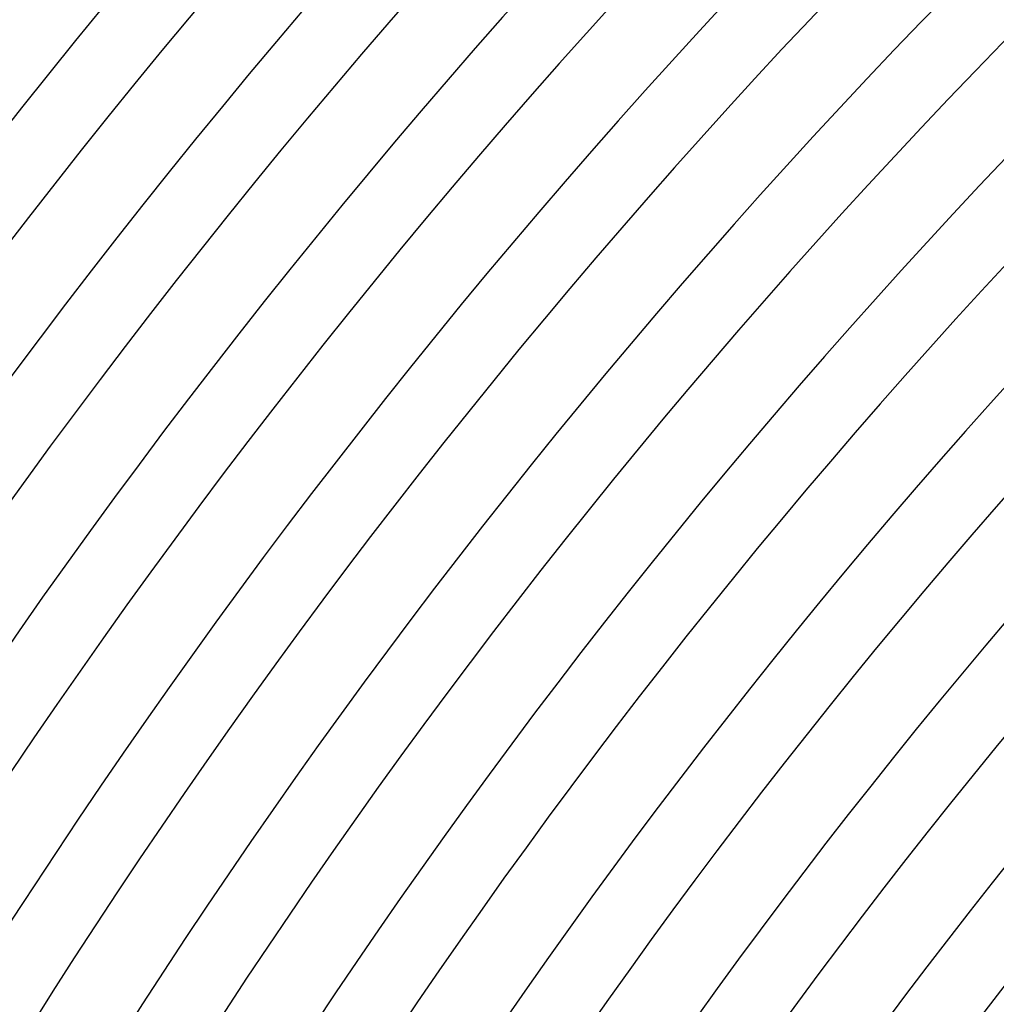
# Model space of a CAD drawing. Header units: millimetres. Extents: x -485 to 485, y -485 to 485.
# Tile 55 of 110: x -304 to -251, y 192 to 246. Entities that reach past the tile are written whole.
import ezdxf

# ---------------------------------------------------------------- set-up
doc = ezdxf.new("R2010")
doc.units = ezdxf.units.MM
doc.layers.add('THICK', color=7, linetype='Continuous')

msp = doc.modelspace()

# ---------------------------------------------------------------- linework, layer by layer
at = {"layer": 'THICK'}
for radius, start, end in [(426.5, 135.16888, 179.83117), (422, 135.27155, 179.72844), (418, 135.1875, 179.81249), (413.5, 135.27711, 179.72288), (409.5, 135.20492, 179.79507), (405, 135.28296, 179.71704), (401, 135.22131, 179.77869), (396.5, 135.28903, 179.71096), (392.5, 135.23695, 179.76304), (388, 135.29533, 179.70466), (384, 135.25196, 179.74803), (379.5, 135.30198, 179.69807), (375.5, 135.26645, 179.73354), (371, 135.30885, 179.69114), (367, 135.28055, 179.71944), (362.5, 135.31613, 179.68386), (358.5, 135.29424, 179.70575), (354, 135.32369, 179.6763), (350, 135.30765, 179.69234), (345.5, 135.33166, 179.66833), (341.5, 135.32077, 179.67922), (337, 135.34002, 179.65997), (333, 135.33361, 179.66639), (328.5, 135.34885, 179.65115), (324.5, 135.34621, 179.65378), (320, 135.35813, 179.64192), (316, 135.35864, 179.64141), (311.5, 135.36787, 179.63212), (307.5, 135.37079, 179.6292), (303, 135.37818, 179.62181), (299, 135.38277, 179.61728), (294.5, 135.38912, 179.61087), (290.5, 135.39445, 179.60554), (286, 135.4007, 179.59935), (282, 135.40637, 179.59362), (277.5, 135.41296, 179.58703)]:
    msp.add_arc((0, 0), radius, start, end, dxfattribs=at)

doc.saveas('drawing.dxf')
